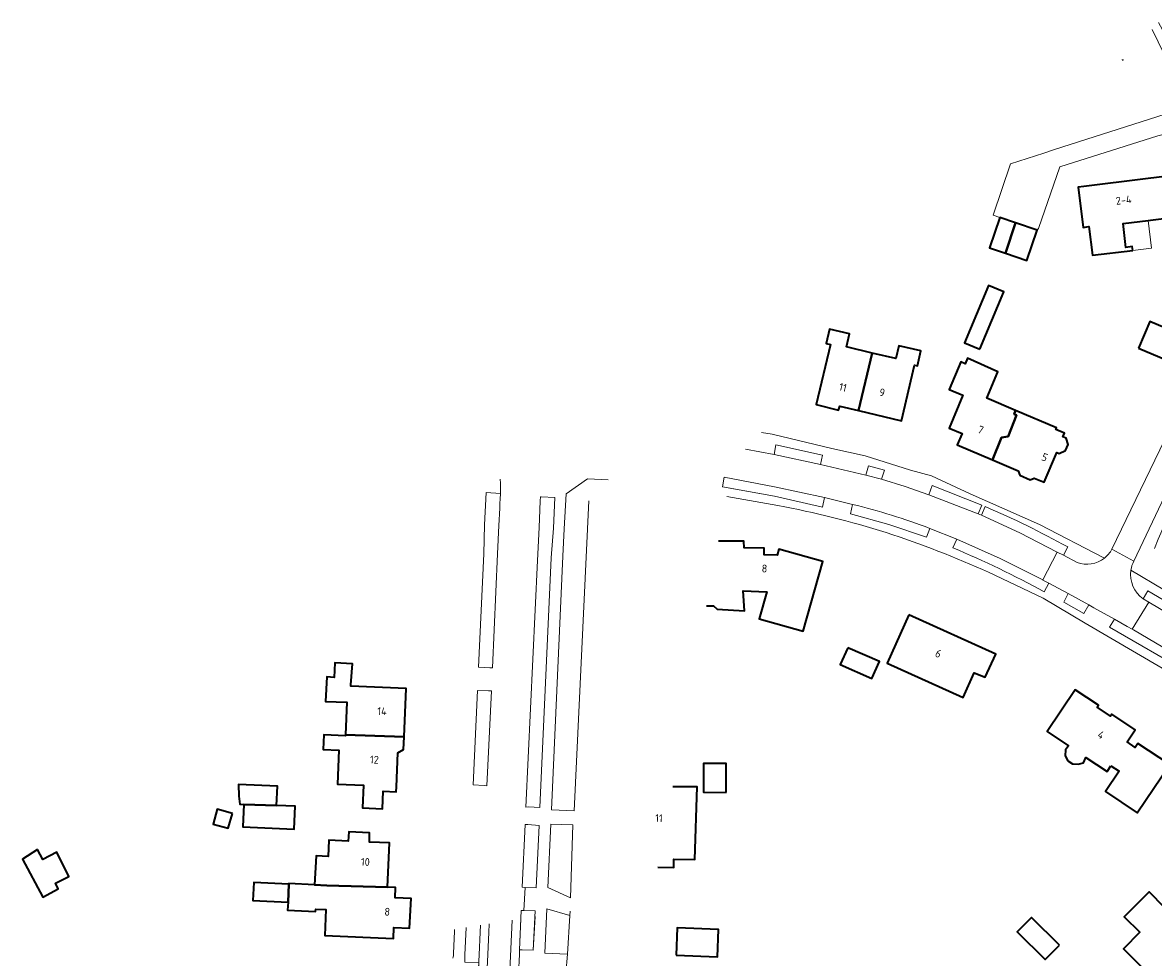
# Model space of a CAD drawing. Extents: x 152761 to 155748, y 459947 to 462743.
# Tile 44 of 256: x 153611 to 153806, y 462028 to 462190. Entities that reach past the tile are written whole.
import ezdxf
from ezdxf.enums import TextEntityAlignment as Align

# ---------------------------------------------------------------- set-up
doc = ezdxf.new("R2010")
doc.units = 0
doc.header["$LTSCALE"] = 0.75
for name, color, linetype, lineweight in [('B-RO-GR-BEPLANTING_CULTUUR_BODEMBEDEKKER-GV', 251, 'CONTINUOUS', 18), ('B-RO-GR-BEPLANTING_CULTUUR_HEESTERS-GV', 251, 'CONTINUOUS', 18), ('B-RO-IE-TERREINAFSCHEIDING_KUNSTMATIG_MUUR-G', 251, 'IE-TERREINAFSCHEIDING-KUNSTMATIG-DICHT', 18), ('B-RO-OG-BEBOUWING-GV', 6, 'CONTINUOUS', 35), ('B-RO-OG-BEBOUWING-T18', 1, 'CONTINUOUS', 18), ('B-RO-OG-TERREIN_CULTUURSCHEIDING-GV', 251, 'CONTINUOUS', 18), ('B-RO-VH-VERHARDING_ASFALT-GV', 251, 'CONTINUOUS', 18), ('B-RO-VH-VERHARDING_BETONSTRAATSTEEN-GV', 251, 'CONTINUOUS', 18)]:
    doc.layers.add(name, color=color, linetype=linetype, lineweight=lineweight)
doc.styles.add('NLCS-ISO-M200-T18', font='NLCS-ISO.ttf', dxfattribs={"height": 0.36})
doc.linetypes.add('IE-TERREINAFSCHEIDING-KUNSTMATIG-DICHT', pattern='A,8,-1,[82,NLCS.SHX,S=0.75,R=90,X=0,Y=0],-1', length=10)

msp = doc.modelspace()

# ---------------------------------------------------------------- linework, layer by layer
at = {"layer": 'B-RO-GR-BEPLANTING_CULTUUR_BODEMBEDEKKER-GV', "flags": 128}
for points in [[(153806.658, 462099.134), (153807.294, 462100.77), (153810.552, 462108.182), (153813.01, 462113.774), (153813.593, 462115.435), (153812.172, 462116.161), (153803.037, 462096.939)], [(153802.563, 462095.415), (153802.56, 462095.4), (153808.388, 462091.923)]]:
    msp.add_lwpolyline(points, dxfattribs=at)
at = {"layer": 'B-RO-GR-BEPLANTING_CULTUUR_BODEMBEDEKKER-GV'}
msp.add_lwpolyline([(153803.037, 462096.939, 0.0772974), (153802.563, 462095.415)], format="xyb", dxfattribs=at)
at = {"layer": 'B-RO-GR-BEPLANTING_CULTUUR_HEESTERS-GV', "flags": 128}
msp.add_lwpolyline([(153806.208, 462188.937), (153809.338, 462182.544), (153810.44, 462179.732), (153810.529, 462178.406), (153811.985, 462178.244), (153812.129, 462179.257), (153812.02, 462181.549), (153807.355, 462190.121)], dxfattribs=at)
at = {"layer": 'B-RO-IE-TERREINAFSCHEIDING_KUNSTMATIG_MUUR-G', "flags": 128}
for points in [[(153802.881, 462150.728), (153806.106, 462151.127), (153805.518, 462155.917)], [(153697.55, 462036.558), (153697.776, 462040.524)]]:
    msp.add_lwpolyline(points, dxfattribs=at)
at = {"layer": 'B-RO-OG-BEBOUWING-GV', "flags": 128}
for points in [[(153801.084, 462183.649), (153801.182, 462183.681), (153801.165, 462183.733)], [(153729.134, 462089.254), (153730.36, 462089.229), (153730.968, 462088.646), (153735.719, 462088.397), (153735.51, 462091.803), (153739.595, 462091.675), (153738.231, 462087.007), (153745.839, 462084.844), (153749.272, 462096.88), (153741.658, 462099.031), (153741.384, 462098.011), (153739.114, 462098.038), (153739.094, 462099.211), (153735.686, 462099.242), (153735.601, 462100.421), (153731.21, 462100.447)], [(153720.747, 462044.053), (153723.508, 462043.977), (153723.508, 462045.442), (153727.146, 462045.376), (153727.506, 462057.911), (153723.323, 462057.934)]]:
    msp.add_lwpolyline(points, dxfattribs=at)
for points in [[(153802.881, 462150.728), (153802.8, 462151.383), (153801.698, 462151.247), (153801.187, 462155.383), (153805.518, 462155.917), (153805.94, 462155.969), (153810.163, 462156.488), (153809.369, 462163.621), (153805.06, 462163.089), (153794.384, 462161.77), (153793.45, 462161.654), (153794.308, 462154.707), (153795.301, 462154.83), (153795.914, 462149.867)], [(153780.844, 462150.219), (153782.592, 462155.516), (153779.9, 462156.435), (153778.099, 462151.156)], [(153782.592, 462155.516), (153780.844, 462150.219), (153784.545, 462148.956), (153786.347, 462154.235)], [(153776.451, 462133.639), (153780.599, 462143.533), (153777.935, 462144.65), (153773.788, 462134.758)], [(153757.779, 462132.971), (153753.364, 462134.018), (153753.903, 462136.288), (153750.447, 462137.108), (153749.853, 462134.603), (153750.605, 462134.424), (153748.141, 462124.04), (153751.972, 462123.092), (153752.205, 462123.792), (153755.431, 462123.009)], [(153803.866, 462133.809), (153811.259, 462130.713), (153813.194, 462135.334), (153805.801, 462138.43)], [(153755.431, 462123.009), (153762.845, 462121.21), (153765.134, 462130.857), (153765.614, 462130.743), (153766.226, 462133.322), (153762.401, 462134.229), (153761.872, 462132), (153757.779, 462132.971)], [(153778.589, 462114.49), (153780.176, 462118.368), (153781.31, 462118.534), (153782.783, 462122.22), (153782.345, 462122.394), (153782.608, 462123.038), (153777.63, 462125.147), (153779.553, 462129.687), (153774.267, 462132.077), (153773.861, 462131.119), (153773.15, 462131.441), (153771.13, 462126.673), (153773.496, 462125.671), (153771.09, 462119.99), (153773.352, 462119.031), (153772.518, 462117.061)], [(153782.608, 462123.038), (153782.345, 462122.394), (153782.783, 462122.22), (153781.31, 462118.534), (153780.176, 462118.368), (153778.589, 462114.49), (153783.079, 462112.588), (153783.33, 462111.81), (153785.144, 462111.042), (153785.845, 462111.348), (153787.534, 462110.633), (153789.713, 462115.778), (153790.125, 462115.603), (153791.236, 462116.089), (153791.687, 462117.154), (153791.329, 462118.261), (153790.802, 462118.484), (153791.067, 462119.11), (153789.557, 462119.75), (153789.681, 462120.041)], [(153764.116, 462087.676), (153760.37, 462079.342), (153773.535, 462073.402), (153775.458, 462077.663), (153777.369, 462076.871), (153779.189, 462080.878)], [(153753.563, 462081.998), (153752.278, 462079.074), (153757.762, 462076.664), (153759.047, 462079.588)], [(153676.832, 462066.596), (153677.202, 462074.94), (153667.622, 462075.364), (153667.629, 462075.574), (153667.884, 462079.225), (153664.884, 462079.361), (153664.721, 462076.82), (153663.478, 462076.929), (153663.261, 462072.713), (153666.944, 462072.548), (153666.693, 462066.9)], [(153799.103, 462061.555), (153800.53, 462060.616), (153798.188, 462057.106), (153803.62, 462053.429), (153809.27, 462061.779), (153803.757, 462065.429), (153803.317, 462064.757), (153801.886, 462065.713), (153803.277, 462067.797), (153799.251, 462070.479), (153799.052, 462070.179), (153796.738, 462071.731), (153796.945, 462072.029), (153792.918, 462074.712), (153788.083, 462067.484), (153791.742, 462065.032), (153791.254, 462064.301), (153791.205, 462063.318), (153791.639, 462062.435), (153792.45, 462061.9), (153793.421, 462061.848), (153794.376, 462062.096), (153794.774, 462062.987), (153798.43, 462060.563)], [(153676.832, 462066.596), (153666.693, 462066.9), (153666.686, 462066.736), (153662.947, 462066.902), (153662.836, 462064.401), (153665.559, 462064.281), (153665.299, 462058.402), (153669.798, 462058.203), (153669.624, 462054.295), (153673.107, 462054.14), (153673.242, 462057.179), (153675.463, 462057.08), (153675.501, 462057.95), (153675.761, 462063.832), (153676.734, 462064.374)], [(153732.528, 462056.958), (153732.561, 462061.949), (153728.631, 462061.975), (153728.599, 462056.984)], [(153654.775, 462054.724), (153654.917, 462058.063), (153648.208, 462058.349), (153648.276, 462056.3), (153648.437, 462054.906), (153649.134, 462054.876)], [(153654.775, 462054.724), (153649.134, 462054.876), (153648.969, 462050.993), (153657.836, 462050.615), (153658.006, 462054.586)], [(153647.129, 462053.304), (153644.504, 462054.035), (153643.795, 462051.487), (153646.42, 462050.757)], [(153673.952, 462040.58), (153674.287, 462048.216), (153670.829, 462048.368), (153670.858, 462049.944), (153667.291, 462050.14), (153667.187, 462048.527), (153663.837, 462048.674), (153663.715, 462045.897), (153661.605, 462045.989), (153661.348, 462040.98), (153663.496, 462040.887)], [(153613.444, 462047.068), (153610.851, 462045.397), (153614.33, 462038.813), (153617.025, 462040.309), (153616.543, 462041.241), (153618.836, 462042.393), (153616.755, 462046.627), (153614.364, 462045.373)], [(153656.922, 462041.08), (153650.844, 462041.385), (153650.688, 462038.277), (153656.767, 462037.973)], [(153656.922, 462041.08), (153656.767, 462037.973), (153656.697, 462036.568), (153661.51, 462036.363), (153661.558, 462036.76), (153663.313, 462036.717), (153663.117, 462032.235), (153674.979, 462031.711), (153675.062, 462033.605), (153677.764, 462033.504), (153678.063, 462038.588), (153675.286, 462038.709), (153675.366, 462040.533), (153673.952, 462040.58), (153663.496, 462040.887), (153661.348, 462040.98), (153656.927, 462041.185)], [(153808.532, 462037.176), (153808.384, 462037.028), (153805.725, 462039.764), (153801.373, 462035.421), (153804.125, 462032.771), (153801.264, 462029.912), (153806.769, 462024.401), (153814.039, 462031.665)], [(153790.186, 462030.517), (153785.335, 462035.343), (153782.868, 462032.863), (153787.72, 462028.037)], [(153723.915, 462028.825), (153731.055, 462028.547), (153731.238, 462033.26), (153724.098, 462033.538)]]:
    msp.add_lwpolyline(points, close=True, dxfattribs=at)
at = {"layer": 'B-RO-OG-TERREIN_CULTUURSCHEIDING-GV', "flags": 128}
for points in [[(153740.831, 462115.404), (153748.873, 462113.695), (153749.205, 462115.271), (153741.108, 462117.059)], [(153756.68, 462111.852), (153759.414, 462111.133), (153759.935, 462112.7), (153757.146, 462113.465)], [(153749.536, 462107.971), (153740.88, 462109.808), (153732.189, 462111.469), (153731.925, 462109.827), (153740.921, 462108.224), (153749.207, 462106.329)], [(153767.578, 462108.461), (153776.121, 462105.145), (153776.756, 462106.662), (153768.165, 462110.052)], [(153689.733, 462078.638), (153691.659, 462078.495), (153692.141, 462078.502), (153692.998, 462098.242), (153693.243, 462103.114), (153693.382, 462106.147), (153693.421, 462106.993), (153693.451, 462107.677), (153693.495, 462108.683), (153691.053, 462108.838), (153690.756, 462103.232), (153690.655, 462098.229)], [(153700.308, 462054.336), (153702.3, 462097.555), (153702.693, 462102.668), (153702.903, 462108.001), (153700.517, 462108.076), (153700.43, 462108.086), (153700.395, 462107.373), (153700.319, 462105.825), (153700.171, 462102.788), (153699.888, 462097.054), (153697.912, 462054.429), (153698.376, 462054.443)], [(153804.649, 462090.446), (153805.647, 462089.847), (153816.138, 462083.646), (153816.953, 462085.09), (153805.503, 462091.825)], [(153795.25, 462089.382), (153791.708, 462091.345), (153790.945, 462089.859), (153794.395, 462087.933)], [(153813.443, 462078.942), (153802.977, 462085.08), (153802.781, 462085.184), (153801.881, 462085.663), (153799.69, 462086.916), (153798.854, 462085.558), (153812.622, 462077.564)], [(153691.17, 462058.102), (153691.956, 462074.505), (153691.443, 462074.508), (153689.521, 462074.605), (153688.778, 462058.28), (153690.684, 462058.13)], [(153697.283, 462040.543), (153697.776, 462040.524), (153699.706, 462040.459), (153700.178, 462051.237), (153698.25, 462051.395), (153697.773, 462051.417)], [(153705.642, 462038.732), (153706.017, 462051.339), (153702.224, 462051.459), (153701.702, 462040.492)], [(153697.55, 462036.558), (153697.094, 462036.525), (153696.823, 462029.727), (153697.273, 462029.715), (153699.173, 462029.662), (153699.533, 462036.449)], [(153705.098, 462028.959), (153705.526, 462035.661), (153701.54, 462036.83), (153701.166, 462029.169)]]:
    msp.add_lwpolyline(points, close=True, dxfattribs=at)
for points in [[(153712.14, 462111.023), (153708.582, 462111.226), (153704.864, 462108.636), (153704.551, 462102.584), (153704.313, 462097.841), (153702.338, 462053.969), (153706.252, 462053.8), (153708.769, 462107.395)], [(153754.407, 462106.774), (153754.047, 462105.141), (153760.686, 462103.306), (153767.21, 462101.095), (153767.768, 462102.625)], [(153777.32, 462106.425), (153776.719, 462104.908), (153783.323, 462101.863), (153789.784, 462098.525), (153790.916, 462098.022), (153791.62, 462099.422)], [(153788.377, 462093.149), (153787.308, 462093.669), (153787.331, 462093.714), (153779.965, 462097.4), (153772.451, 462100.774), (153771.774, 462099.268)], [(153787.57, 462091.679), (153788.377, 462093.149)], [(153687.581, 462033.577), (153687.37, 462028.864), (153687.32, 462027.626), (153689.741, 462027.535), (153689.754, 462027.789), (153689.803, 462028.874), (153689.996, 462032.772), (153690.049, 462033.971)]]:
    msp.add_lwpolyline(points, dxfattribs=at)
at = {"layer": 'B-RO-OG-TERREIN_CULTUURSCHEIDING-GV'}
for points in [[(153767.768, 462102.625, 0.0311998), (153754.407, 462106.774)], [(153791.62, 462099.422, 0.0262336), (153777.32, 462106.425)], [(153771.774, 462099.268, -0.0245016), (153787.57, 462091.679)]]:
    msp.add_lwpolyline(points, format="xyb", dxfattribs=at)
at = {"layer": 'B-RO-VH-VERHARDING_ASFALT-GV', "flags": 128}
for points in [[(153797.971, 462097.491), (153797.855, 462097.551), (153786.731, 462103.295), (153774.729, 462108.635), (153768.039, 462111.703), (153764.455, 462112.716), (153756.603, 462115.174), (153750.811, 462116.466), (153740.487, 462118.91), (153738.643, 462119.205)], [(153735.877, 462116.35), (153740.831, 462115.404), (153741.108, 462117.059), (153749.205, 462115.271), (153748.873, 462113.695), (153756.68, 462111.852), (153757.146, 462113.465), (153759.935, 462112.7), (153759.414, 462111.133), (153763.532, 462109.906), (153767.578, 462108.461), (153768.165, 462110.052), (153776.756, 462106.662), (153776.121, 462105.145), (153776.719, 462104.908), (153777.32, 462106.425)], [(153767.768, 462102.625), (153772.451, 462100.774), (153779.965, 462097.4), (153787.331, 462093.714), (153789.784, 462098.525), (153783.323, 462101.863), (153776.719, 462104.908), (153776.121, 462105.145), (153767.578, 462108.461), (153763.532, 462109.906), (153759.414, 462111.133), (153756.68, 462111.852), (153748.873, 462113.695), (153740.831, 462115.404), (153735.877, 462116.35)], [(153732.189, 462111.469), (153740.88, 462109.808), (153749.536, 462107.971), (153754.407, 462106.774)], [(153692.141, 462078.502), (153691.659, 462078.495), (153689.733, 462078.638), (153690.655, 462098.229), (153690.756, 462103.232), (153691.053, 462108.838), (153693.495, 462108.683), (153693.502, 462108.826), (153693.513, 462109.499), (153693.519, 462109.822), (153693.51, 462110.445), (153693.431, 462111.148)], [(153771.774, 462099.268), (153772.451, 462100.774), (153767.768, 462102.625), (153767.21, 462101.095), (153760.686, 462103.306), (153754.047, 462105.141), (153754.407, 462106.774), (153749.536, 462107.971), (153749.207, 462106.329), (153740.921, 462108.224), (153732.917, 462109.65)], [(153732.644, 462108.174), (153741.495, 462106.582)], [(153793.23, 462096.716), (153790.916, 462098.022), (153789.784, 462098.525), (153787.331, 462093.714), (153787.308, 462093.669), (153788.377, 462093.149), (153791.708, 462091.345), (153795.25, 462089.382), (153796.118, 462088.9), (153799.69, 462086.916), (153801.881, 462085.663), (153802.781, 462085.184), (153805.647, 462089.847), (153804.649, 462090.446)], [(153791.62, 462099.422), (153790.916, 462098.022), (153793.23, 462096.716)], [(153803.037, 462096.939), (153801.158, 462097.982), (153799.279, 462099.025)], [(153777.944, 462095.034), (153787.364, 462090.542), (153794.654, 462086.264), (153816.848, 462073.239)], [(153802.56, 462095.4), (153802.563, 462095.415)], [(153834.908, 462071.709), (153838.229, 462069.424), (153839.203, 462070.811), (153846.303, 462065.803), (153845.336, 462064.431), (153848.647, 462062.105), (153849.61, 462063.471), (153854.647, 462059.918), (153855.624, 462061.124), (153839.899, 462072.154), (153837.662, 462073.907), (153833.779, 462076.38), (153830.74, 462078.709), (153824.008, 462082.604), (153808.388, 462091.923), (153802.56, 462095.4)], [(153847.225, 462052.516), (153847.758, 462051.09), (153849.215, 462052.986), (153824.237, 462070.264), (153825.157, 462071.625), (153824.563, 462072.025), (153823.63, 462070.653), (153818.641, 462073.947), (153819.438, 462075.255), (153813.443, 462078.942), (153812.622, 462077.564), (153798.854, 462085.558), (153799.69, 462086.916), (153796.118, 462088.9), (153795.25, 462089.382), (153794.395, 462087.933), (153790.945, 462089.859), (153791.708, 462091.345), (153788.377, 462093.149), (153787.57, 462091.679)], [(153804.649, 462090.446), (153805.503, 462091.825), (153816.953, 462085.09), (153816.138, 462083.646), (153818.531, 462082.233), (153819.323, 462083.649), (153829.592, 462077.239), (153828.678, 462075.862), (153832.42, 462073.37), (153833.368, 462074.762), (153835.836, 462073.077), (153834.908, 462071.709)], [(153695.732, 462006.063), (153695.835, 462008.395), (153695.9, 462009.766), (153696.09, 462013.789), (153696.361, 462019.846), (153696.437, 462021.556), (153696.621, 462025.567), (153696.775, 462028.906), (153696.823, 462029.727), (153697.037, 462035.086)], [(153699.481, 462035.476), (153699.173, 462029.662), (153697.273, 462029.715), (153696.823, 462029.727), (153696.775, 462028.906), (153696.621, 462025.567), (153696.984, 462025.548), (153699.051, 462025.448), (153699.121, 462025.445), (153698.852, 462019.729), (153698.759, 462017.739), (153698.401, 462009.675), (153698.281, 462009.679), (153696.26, 462009.752), (153695.9, 462009.766)], [(153704.786, 462025.619), (153705.098, 462028.959), (153701.166, 462029.169), (153701.54, 462036.83), (153705.526, 462035.661), (153705.556, 462036.446)], [(153685.554, 462033.254), (153685.54, 462032.936), (153685.396, 462029.079)], [(153690.049, 462033.971), (153689.996, 462032.772), (153689.803, 462028.874), (153689.754, 462027.789), (153689.741, 462027.535), (153689.738, 462027.419), (153689.718, 462026.7), (153689.418, 462020.186), (153689.083, 462013.174), (153689.025, 462011.656), (153689.007, 462011.199), (153688.944, 462010.142), (153688.891, 462008.91), (153688.651, 462004.04), (153688.381, 461996.986), (153688.227, 461994.225), (153687.59, 461980.213), (153687.366, 461975.523), (153685.854, 461943.176)], [(153688.925, 462026.087), (153689.072, 462026.336), (153689.687, 462026.284), (153689.738, 462027.419), (153689.741, 462027.535), (153687.32, 462027.626), (153687.37, 462028.864), (153687.581, 462033.577)], [(153687.352, 461943.106), (153687.791, 461952.5), (153688.864, 461975.453), (153690.443, 462011.664), (153690.866, 462020.115), (153691.246, 462027.714), (153691.494, 462032.701), (153691.561, 462034.212)], [(153691.561, 462034.212), (153691.494, 462032.701), (153691.246, 462027.714), (153690.866, 462020.115), (153690.443, 462011.664), (153688.864, 461975.453), (153687.791, 461952.5), (153692.793, 461952.3), (153692.321, 461955.437), (153692.311, 461964.827), (153693.894, 461998.165), (153694.362, 462010.154), (153694.836, 462019.92), (153695.517, 462034.844)], [(153695.517, 462034.844), (153694.836, 462019.92), (153694.362, 462010.154), (153693.894, 461998.165), (153692.311, 461964.827), (153692.321, 461955.437)]]:
    msp.add_lwpolyline(points, dxfattribs=at)
at = {"layer": 'B-RO-VH-VERHARDING_ASFALT-GV'}
for points in [[(153741.495, 462106.582, -0.0309034), (153760.227, 462101.907)], [(153754.407, 462106.774, -0.0311998), (153767.768, 462102.625)], [(153777.32, 462106.425, -0.0262336), (153791.62, 462099.422)], [(153760.227, 462101.907, -0.0273911), (153777.944, 462095.034)], [(153787.57, 462091.679, 0.0245016), (153771.774, 462099.268)], [(153799.279, 462099.025, -0.1013676), (153797.971, 462097.491)], [(153793.23, 462096.716, 0.2554663), (153797.971, 462097.491)], [(153797.971, 462097.491, -0.2554663), (153793.23, 462096.716)], [(153802.563, 462095.415, -0.0772974), (153803.037, 462096.939)], [(153802.56, 462095.4, 0.2787401), (153804.649, 462090.446)], [(153804.649, 462090.446, -0.2787401), (153802.56, 462095.4)], [(153685.396, 462029.079, -0.0449405), (153685.287, 462028.303)]]:
    msp.add_lwpolyline(points, format="xyb", dxfattribs=at)
at = {"layer": 'B-RO-VH-VERHARDING_ASFALT-GV', "flags": 128}
msp.add_lwpolyline([(153848.647, 462062.105), (153845.336, 462064.431), (153838.229, 462069.424), (153834.908, 462071.709), (153832.42, 462073.37), (153828.678, 462075.862), (153818.531, 462082.233), (153816.138, 462083.646), (153805.647, 462089.847), (153802.781, 462085.184), (153802.977, 462085.08), (153813.443, 462078.942), (153819.438, 462075.255), (153824.563, 462072.025), (153825.157, 462071.625), (153849.609, 462054.733), (153853, 462059.046)], close=True, dxfattribs=at)
at = {"layer": 'B-RO-VH-VERHARDING_BETONSTRAATSTEEN-GV', "flags": 128}
msp.add_lwpolyline([(153815.535, 462168.652), (153812.02, 462181.549), (153812.129, 462179.257), (153811.985, 462178.244), (153811.907, 462177.695), (153811.332, 462176.313), (153810.131, 462175.016), (153808.506, 462174.262), (153789.325, 462168.191), (153787.512, 462167.548), (153781.75, 462165.71), (153778.732, 462156.821), (153779.9, 462156.435), (153782.592, 462155.516), (153786.347, 462154.235), (153786.599, 462154.51), (153790.246, 462165.152), (153807.238, 462170.515), (153810.989, 462171.531), (153812.39, 462171.425), (153813.666, 462170.838), (153814.717, 462169.973)], close=True, dxfattribs=at)
msp.add_lwpolyline([(153808.346, 462117.882), (153799.279, 462099.025), (153801.158, 462097.982), (153803.037, 462096.939), (153812.172, 462116.161)], dxfattribs=at)

# ---------------------------------------------------------------- texts
at = {"layer": 'B-RO-OG-BEBOUWING-T18', "style": 'NLCS-ISO-M200-T18'}
for s, rotation, p in [('2-4', 7, (153801.3, 462159.427)), ('11', 346.1, (153752.736, 462127.023)), ('9', 346.4, (153759.522, 462126.132)), ('7', 337, (153776.559, 462119.693)), ('5', 337, (153787.644, 462114.93)), ('8', 358.2, (153739.176, 462095.69)), ('6', 335.7, (153769.256, 462080.97)), ('14', 357.5, (153673.024, 462071.012)), ('4', 326.3, (153797.398, 462066.907)), ('12', 357.5, (153671.704, 462062.628)), ('11', 358.3, (153720.923, 462052.502)), ('10', 357.5, (153670.139, 462044.938)), ('8', 356.6, (153673.923, 462036.322))]:
    msp.add_text(s, height=1.35, rotation=rotation, dxfattribs=at).set_placement(p, align=Align.MIDDLE)

doc.saveas('drawing.dxf')
